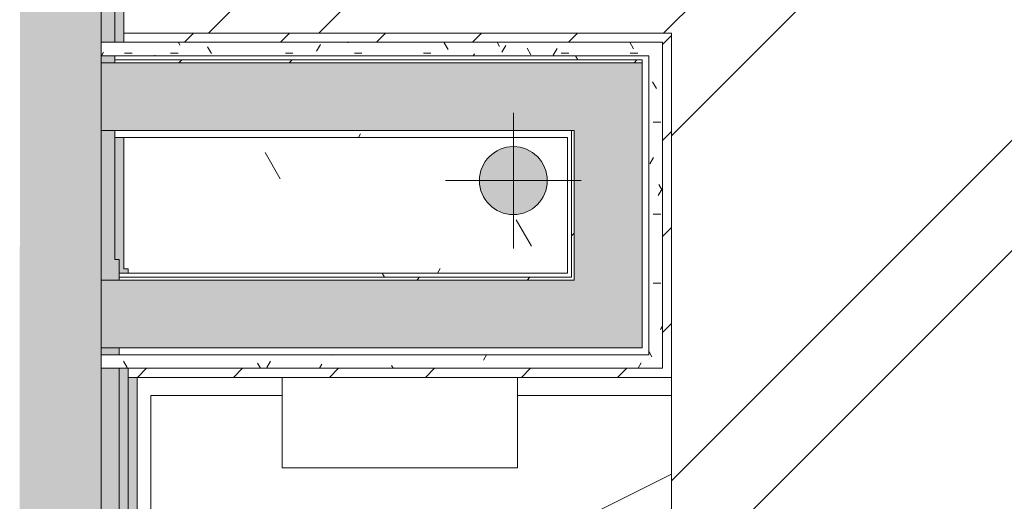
# Model space of a CAD drawing. Header units: millimetres. Extents: x -62758 to 78208, y -26429 to 33271.
# Tile 98 of 256: x -14009 to -12922, y -19850 to -19318. Entities that reach past the tile are written whole.
import ezdxf

# ---------------------------------------------------------------- set-up
doc = ezdxf.new("R2010")
doc.units = ezdxf.units.MM
for name, color, linetype, lineweight in [('A-FLOR', 192, 'Continuous', 18), ('A-FLOR-PATT', 8, 'Continuous', 18), ('A-GENM', 13, 'Continuous', 9), ('A-WALL', 113, 'Continuous', 18), ('A-WALL-PATT', 111, 'Continuous', 25), ('I-WALL', 2, 'Continuous', 18), ('P-PIPE', 3, 'Continuous', 9), ('P-PIPE-CNTR', 3, 'Continuous', 9), ('Q-CASE', 31, 'Continuous', 9)]:
    doc.layers.add(name, color=color, linetype=linetype, lineweight=lineweight)
pattern_1 = [(0, (0, 0), (812.8, 203.2), [33.528, -576.072, 33.528, -576.072, -3251.2]), (0, (0, 0), (812.8, 203.2), [-1219.2, 33.528, -1185.672, 33.528, -576.072, -1422.4]), (0, (0, 0), (812.8, 203.2), [-3048, 33.528, -372.872, 33.528, -982.472]), (120, (304.8, 101.6), (-582.3764, 602.3054), [33.528, -576.072, 33.528, -576.072, -3251.2]), (120, (304.8, 101.6), (-582.3764, 602.3054), [-1219.2, 33.528, -1185.672, 33.528, -576.072, -1422.4]), (120, (304.8, 101.6), (-582.3764, 602.3054), [-3048, 33.528, -372.872, 33.528, -982.472]), (240, (406.4, 508), (-230.4236, -805.5054), [33.528, -576.072, 33.528, -576.072, -3251.2]), (240, (406.4, 508), (-230.4236, -805.5054), [-1219.2, 33.528, -1185.672, 33.528, -576.072, -1422.4]), (240, (406.4, 508), (-230.4236, -805.5054), [-3048, 33.528, -372.872, 33.528, -982.472])]
pattern_2 = [(45, (0, 0), (-251.447, 251.447), []), (45, (0, 381), (-251.447, 251.447), [])]
pattern_3 = [(0, (0, 0), (406.4, 101.6), [33.528, -271.272, 33.528, -271.272, -1625.6]), (0, (0, 0), (406.4, 101.6), [-609.6, 33.528, -576.072, 33.528, -271.272, -711.2]), (0, (0, 0), (406.4, 101.6), [-1524, 33.528, -169.672, 33.528, -474.472]), (120, (152.4, 50.8), (-291.1882, 301.15272), [33.528, -271.272, 33.528, -271.272, -1625.6]), (120, (152.4, 50.8), (-291.1882, 301.15272), [-609.6, 33.528, -576.072, 33.528, -271.272, -711.2]), (120, (152.4, 50.8), (-291.1882, 301.15272), [-1524, 33.528, -169.672, 33.528, -474.472]), (240, (203.2, 254), (-115.2118, -402.75272), [33.528, -271.272, 33.528, -271.272, -1625.6]), (240, (203.2, 254), (-115.2118, -402.75272), [-609.6, 33.528, -576.072, 33.528, -271.272, -711.2]), (240, (203.2, 254), (-115.2118, -402.75272), [-1524, 33.528, -169.672, 33.528, -474.472])]
pattern_4 = [(0, (0, 0), (101.6, 25.4), [8.382, -67.818, 8.382, -67.818, -406.4]), (0, (0, 0), (101.6, 25.4), [-152.4, 8.382, -144.018, 8.382, -67.818, -177.8]), (0, (0, 0), (101.6, 25.4), [-381, 8.382, -42.418, 8.382, -118.618]), (120, (38.1, 12.7), (-72.797045, 75.28818), [8.382, -67.818, 8.382, -67.818, -406.4]), (120, (38.1, 12.7), (-72.797045, 75.28818), [-152.4, 8.382, -144.018, 8.382, -67.818, -177.8]), (120, (38.1, 12.7), (-72.797045, 75.28818), [-381, 8.382, -42.418, 8.382, -118.618]), (240, (50.8, 63.5), (-28.802955, -100.68818), [8.382, -67.818, 8.382, -67.818, -406.4]), (240, (50.8, 63.5), (-28.802955, -100.68818), [-152.4, 8.382, -144.018, 8.382, -67.818, -177.8]), (240, (50.8, 63.5), (-28.802955, -100.68818), [-381, 8.382, -42.418, 8.382, -118.618])]
pattern_5 = [(45, (0, 0), (-53.033, 53.033), [])]
pattern_6 = [(216.87, (635, 1587.5), (4762.4943, 3175.0085), [793.75, -7143.75]), (206.565, (1587.5, 1111.25), (-1587.501, -1587.499), [1774.88, -1774.88]), (198.435, (1587.5, 317.5), (-3174.997, -1587.503), [1004.024, -4016.09])]

# ---------------------------------------------------------------- blocks, each defined once
blk = doc.blocks.new('BE-PMSa-MOD-ESG-ESCOLA-EX-000-R_rvt-1-PLANTA DE IMPERMEABILIZAÇÃO - TÉRREO')
at = {"layer": 'P-PIPE'}
blk.add_hatch(color=8, dxfattribs=at).paths.add_polyline_path([(-13464.1, -19533.1), (-13454.4, -19531.8), (-13445.3, -19528), (-13437.6, -19522.1), (-13431.6, -19514.3), (-13427.9, -19505.3), (-13426.6, -19495.6), (-13427.9, -19485.8), (-13431.6, -19476.8), (-13437.6, -19469), (-13445.3, -19463.1), (-13454.4, -19459.3), (-13464.1, -19458.1), (-13473.8, -19459.3), (-13482.8, -19463.1), (-13490.6, -19469), (-13496.6, -19476.8), (-13500.3, -19485.8), (-13501.6, -19495.6), (-13500.3, -19505.3), (-13496.6, -19514.3), (-13490.6, -19522.1), (-13482.8, -19528), (-13473.8, -19531.8)])
at = {"layer": 'P-PIPE', "color": 81}
for start, end in [(0, 180), (180, 0)]:
    blk.add_arc((-13464.1, -19495.6), 37.5, start, end, dxfattribs=at)
at = {"layer": 'P-PIPE-CNTR', "color": 53}
for p, q in [((-13464.1, -19570.6), (-13464.1, -19420.6)), ((-13539.1, -19495.6), (-13389.1, -19495.6))]:
    blk.add_line(p, q, dxfattribs=at)
blk = doc.blocks.new('Componentes de gabinete 11 - Componentes de gabinete 10-4598821-PLANTA DE IMPERMEABILIZAÇÃO - TÉRREO')
at = {"layer": 'Q-CASE', "lineweight": 5}
h = blk.add_hatch(dxfattribs=at)
h.set_pattern_fill('FP_4', color=256, style=0, pattern_type=2)
h.set_pattern_definition(pattern_1)
h.paths.add_polyline_path([(-13645.7, -21312.9), (-13289.5, -21312.9), (-13289.5, -21292.9), (-13864.5, -21292.9), (-13864.5, -20575.4), (-13879.5, -20575.4), (-13878.6, -21312.9), (-13690.9, -21312.9)])
h.paths.add_polyline_path([(-13877.9, -20450.4), (-13864.5, -20450.4), (-13864.5, -19732.9), (-13719.5, -19732.9), (-13719.5, -19712.9), (-13879.5, -19712.9), (-13879.5, -20450.4)])
h.paths.add_polyline_path([(-13459.5, -19732.9), (-13289.5, -19732.9), (-13289.5, -19712.9), (-13459.5, -19712.9), (-13459.5, -19718.8)])
h = blk.add_hatch(dxfattribs=at)
h.set_pattern_fill('FP_45', color=256, style=0, pattern_type=2)
h.set_pattern_definition(pattern_6)
h.paths.add_polyline_path([(-13645.7, -21312.9), (-13289.5, -21312.9), (-13289.5, -21292.9), (-13864.5, -21292.9), (-13864.5, -20575.4), (-13879.5, -20575.4), (-13878.6, -21312.9), (-13690.9, -21312.9)])
h.paths.add_polyline_path([(-13877.9, -20450.4), (-13864.5, -20450.4), (-13864.5, -19732.9), (-13719.5, -19732.9), (-13719.5, -19712.9), (-13879.5, -19712.9), (-13879.5, -20450.4)])
h.paths.add_polyline_path([(-13459.5, -19732.9), (-13289.5, -19732.9), (-13289.5, -19712.9), (-13459.5, -19712.9), (-13459.5, -19718.8)])
h = blk.add_hatch(dxfattribs=at)
h.set_pattern_fill('FP_4', color=256, style=0, pattern_type=2)
h.set_pattern_definition(pattern_1)
h.paths.add_polyline_path([(-13577.7, -21292.9), (-13289.5, -21292.9), (-13289.5, -19732.9), (-13459.5, -19732.9), (-13459.5, -19812.9), (-13719.5, -19812.9), (-13719.5, -19732.9), (-13864.5, -19732.9), (-13864.5, -20450.4), (-13789.5, -20450.4), (-13789.5, -20575.4), (-13864.5, -20575.4), (-13864.5, -21292.9), (-13690.9, -21292.9)])
h.paths.add_polyline_path([(-13569.5, -21162.9), (-13608.3, -21157), (-13645.7, -21139.4), (-13680, -21110.5), (-13709.2, -21071.2), (-13731.6, -21023.4), (-13745.6, -20969.7), (-13748.9, -20930.9), (-13788.1, -20932.9), (-13793.6, -20935.2), (-13799.6, -20936), (-13805.5, -20935.2), (-13811.1, -20932.8), (-13817, -20927.7), (-13819.5, -20924.4), (-13821.8, -20918.9), (-13822.6, -20912.9), (-13821.8, -20907), (-13818.6, -20900.3), (-13815.8, -20896.7), (-13811.1, -20893), (-13805.3, -20890.6), (-13799.6, -20889.9), (-13793.6, -20890.6), (-13788.1, -20892.9), (-13748.9, -20894.9), (-13745.6, -20856.1), (-13731.6, -20802.4), (-13707.6, -20752.4), (-13680, -20715.4), (-13645.7, -20686.4), (-13608.3, -20668.8), (-13569.5, -20663), (-13530.8, -20668.8), (-13493.4, -20686.4), (-13459.1, -20715.4), (-13429.9, -20754.6), (-13407.5, -20802.4), (-13393.5, -20856.1), (-13388.7, -20912.9), (-13393.5, -20969.7), (-13407.5, -21023.4), (-13429.9, -21071.2), (-13459.1, -21110.5), (-13493.4, -21139.4), (-13530.8, -21157), (-13553.5, -21160.5)])
h.paths.add_polyline_path([(-13569.5, -20362.9), (-13608.3, -20357), (-13645.7, -20339.4), (-13680, -20310.5), (-13709.2, -20271.2), (-13731.6, -20223.4), (-13745.6, -20169.7), (-13748.9, -20130.3), (-13801.1, -20132.9), (-13806.6, -20135.2), (-13812.6, -20136), (-13822.1, -20133.7), (-13824.1, -20132.8), (-13828.8, -20129.2), (-13832.5, -20124.4), (-13834.8, -20118.9), (-13835.6, -20112.9), (-13834.8, -20107), (-13832.5, -20101.4), (-13826.2, -20094.7), (-13824.1, -20093), (-13818.3, -20090.6), (-13812.6, -20089.9), (-13806.6, -20090.6), (-13801.1, -20092.9), (-13748.9, -20095.6), (-13745.6, -20056.1), (-13731.6, -20002.4), (-13709.2, -19954.6), (-13680, -19915.4), (-13645.7, -19886.4), (-13608.3, -19868.8), (-13569.5, -19863), (-13529.7, -19869.3), (-13493.4, -19886.4), (-13459.1, -19915.4), (-13429.9, -19954.6), (-13407.5, -20002.4), (-13393.5, -20056.1), (-13388.7, -20112.9), (-13393.5, -20169.7), (-13407.5, -20223.4), (-13429.9, -20271.2), (-13459.1, -20310.5), (-13493.4, -20339.4), (-13530.8, -20357)])
h = blk.add_hatch(dxfattribs=at)
h.set_pattern_fill('FP_45', color=256, style=0, pattern_type=2)
h.set_pattern_definition(pattern_6)
h.paths.add_polyline_path([(-13577.7, -21292.9), (-13289.5, -21292.9), (-13289.5, -19732.9), (-13459.5, -19732.9), (-13459.5, -19812.9), (-13719.5, -19812.9), (-13719.5, -19732.9), (-13864.5, -19732.9), (-13864.5, -20450.4), (-13789.5, -20450.4), (-13789.5, -20575.4), (-13864.5, -20575.4), (-13864.5, -21292.9), (-13690.9, -21292.9)])
h.paths.add_polyline_path([(-13569.5, -21162.9), (-13608.3, -21157), (-13645.7, -21139.4), (-13680, -21110.5), (-13709.2, -21071.2), (-13731.6, -21023.4), (-13745.6, -20969.7), (-13748.9, -20930.9), (-13788.1, -20932.9), (-13793.6, -20935.2), (-13799.6, -20936), (-13805.5, -20935.2), (-13811.1, -20932.8), (-13817, -20927.7), (-13819.5, -20924.4), (-13821.8, -20918.9), (-13822.6, -20912.9), (-13821.8, -20907), (-13818.6, -20900.3), (-13815.8, -20896.7), (-13811.1, -20893), (-13805.3, -20890.6), (-13799.6, -20889.9), (-13793.6, -20890.6), (-13788.1, -20892.9), (-13748.9, -20894.9), (-13745.6, -20856.1), (-13731.6, -20802.4), (-13707.6, -20752.4), (-13680, -20715.4), (-13645.7, -20686.4), (-13608.3, -20668.8), (-13569.5, -20663), (-13530.8, -20668.8), (-13493.4, -20686.4), (-13459.1, -20715.4), (-13429.9, -20754.6), (-13407.5, -20802.4), (-13393.5, -20856.1), (-13388.7, -20912.9), (-13393.5, -20969.7), (-13407.5, -21023.4), (-13429.9, -21071.2), (-13459.1, -21110.5), (-13493.4, -21139.4), (-13530.8, -21157), (-13553.5, -21160.5)])
h.paths.add_polyline_path([(-13569.5, -20362.9), (-13608.3, -20357), (-13645.7, -20339.4), (-13680, -20310.5), (-13709.2, -20271.2), (-13731.6, -20223.4), (-13745.6, -20169.7), (-13748.9, -20130.3), (-13801.1, -20132.9), (-13806.6, -20135.2), (-13812.6, -20136), (-13822.1, -20133.7), (-13824.1, -20132.8), (-13828.8, -20129.2), (-13832.5, -20124.4), (-13834.8, -20118.9), (-13835.6, -20112.9), (-13834.8, -20107), (-13832.5, -20101.4), (-13826.2, -20094.7), (-13824.1, -20093), (-13818.3, -20090.6), (-13812.6, -20089.9), (-13806.6, -20090.6), (-13801.1, -20092.9), (-13748.9, -20095.6), (-13745.6, -20056.1), (-13731.6, -20002.4), (-13709.2, -19954.6), (-13680, -19915.4), (-13645.7, -19886.4), (-13608.3, -19868.8), (-13569.5, -19863), (-13529.7, -19869.3), (-13493.4, -19886.4), (-13459.1, -19915.4), (-13429.9, -19954.6), (-13407.5, -20002.4), (-13393.5, -20056.1), (-13388.7, -20112.9), (-13393.5, -20169.7), (-13407.5, -20223.4), (-13429.9, -20271.2), (-13459.1, -20310.5), (-13493.4, -20339.4), (-13530.8, -20357)])
at = {"layer": 'Q-CASE', "color": 133, "lineweight": 5}
for p, q in [((-13289.5, -19712.9), (-13289.5, -19732.9)), ((-13864.5, -20450.4), (-13864.5, -19732.9)), ((-13864.5, -19732.9), (-13719.5, -19732.9)), ((-13459.5, -19732.9), (-13289.5, -19732.9)), ((-13289.5, -21292.9), (-13289.5, -19732.9))]:
    blk.add_line(p, q, dxfattribs=at)
blk = doc.blocks.new('FX-ESPELHO10 - FX-ESPELHO-4598848-PLANTA DE IMPERMEABILIZAÇÃO - TÉRREO')
at = {"layer": 'A-GENM', "lineweight": 5}
blk.add_hatch(color=255, dxfattribs=at).paths.add_polyline_path([(-36599.5, -19987.5), (-36599.5, -19992.7), (-34999.5, -19992.7), (-34999.5, -19982.7), (-36599.5, -19982.7)])
at = {"layer": 'A-GENM', "color": 90}
for p, q in [((-34999.5, -19982.7), (-36599.5, -19982.7)), ((-34999.5, -19992.7), (-34999.5, -19982.7)), ((-36599.5, -19992.7), (-34999.5, -19992.7))]:
    blk.add_line(p, q, dxfattribs=at)
blk = doc.blocks.new('GR-DISPENSER-BIOVIS1 - TOALHEIRO NOBLE 2-4598851-PLANTA DE IMPERMEABILIZAÇÃO - TÉRREO')
at = {"layer": 'A-GENM', "color": 130, "lineweight": 5}
for p, q in [((-5, -12.5), (255, -12.5)), ((-5, -12.5), (-5, -112.5)), ((255, -12.5), (255, -112.5)), ((255, -112.5), (-5, -112.5))]:
    blk.add_line(p, q, dxfattribs=at)
blk = doc.blocks.new('BE-PMSa-MOD-ARQ-ESCOLA-EX-000-R_0056_rvt-1-PLANTA DE IMPERMEABILIZAÇÃO - TÉRREO')
at = {"layer": 'A-FLOR-PATT', "lineweight": 5}
h = blk.add_hatch(dxfattribs=at)
h.set_pattern_fill('FP_4', color=215, style=0, pattern_type=2)
h.set_pattern_definition(pattern_1)
h.paths.add_polyline_path([(-23334.5, -23172.9), (-23179.5, -23172.9), (-23179.5, -23012.9), (-23334.5, -23012.9), (-23334.5, -23049.7)])
h.paths.add_polyline_path([(-17234.5, -19597.9), (-16749.5, -19597.9), (-16749.5, -19592.9), (-16744.5, -19592.9), (-16744.5, -19447.9), (-17234.5, -19447.9), (-17234.5, -19533.1)])
h.paths.add_polyline_path([(-13404.5, -19597.9), (-13404.5, -19447.9), (-13894.5, -19447.9), (-13894.5, -19592.9), (-13889.5, -19592.9), (-13889.5, -19597.9), (-13426.6, -19597.9)])
h.paths.add_polyline_path([(-13464.1, -19533.1), (-13473.8, -19531.8), (-13482.8, -19528), (-13490.6, -19522.1), (-13496.6, -19514.3), (-13500.3, -19505.3), (-13501.6, -19495.6), (-13500.3, -19485.8), (-13496.6, -19476.8), (-13490.6, -19469), (-13482.8, -19463.1), (-13473.8, -19459.3), (-13464.1, -19458.1), (-13454.4, -19459.3), (-13445.3, -19463.1), (-13437.6, -19469), (-13431.6, -19476.8), (-13427.9, -19485.8), (-13426.6, -19495.6), (-13427.9, -19505.3), (-13431.6, -19514.3), (-13437.6, -19522.1), (-13445.3, -19528), (-13454.4, -19531.8)])
h.paths.add_polyline_path([(-17179.1, -19533.1), (-17188.8, -19531.8), (-17197.8, -19528), (-17205.6, -19522.1), (-17211.6, -19514.3), (-17215.3, -19505.3), (-17216.6, -19495.6), (-17215.3, -19485.8), (-17211.6, -19476.8), (-17205.6, -19469), (-17197.8, -19463.1), (-17188.8, -19459.3), (-17179.1, -19458.1), (-17169.4, -19459.3), (-17160.3, -19463.1), (-17152.6, -19469), (-17146.6, -19476.8), (-17142.9, -19485.8), (-17141.6, -19495.6), (-17142.9, -19505.3), (-17146.6, -19514.3), (-17152.6, -19522.1), (-17160.3, -19528), (-17169.4, -19531.8)])
h.paths.add_polyline_path([(-10054.9, -17740.9), (-10054.9, -17726.6), (-10166.5, -17726.6), (-10166.5, -17642.9), (-10322.6, -17642.9), (-10322.6, -17740.9), (-10059.9, -17740.9)])
h.paths.add_polyline_path([(-16707, -17540.4), (-16661.6, -17539.5), (-16661.6, -17532.9), (-16744.5, -17532.9), (-16744.5, -17540.4)])
h.paths.add_polyline_path([(-23152.7, -17540.4), (-23143.7, -17540.4), (-23143.7, -17532.9), (-23179.5, -17532.9), (-23179.5, -17540.4), (-23159.9, -17540.4)])
h.paths.add_polyline_path([(-26597, -17423.1), (-26582, -17423.1), (-26582, -17390.4), (-26627, -17390.4), (-26627, -17386.9), (-26582, -17386.9), (-26582, -15869.4), (-26627, -15869.4), (-26627, -15865.9), (-26582, -15865.9), (-26582, -15843.1), (-26737, -15843.1), (-26737, -15857.6), (-26669, -15857.6), (-26669, -15865.6), (-26695, -15865.6), (-26695, -15869.6), (-26669, -15869.6), (-26669, -15889.6), (-26737, -15889.6), (-26737, -17376.6), (-26669, -17376.6), (-26669, -17396.9), (-26695, -17396.9), (-26695, -17400.6), (-26669, -17400.6), (-26669, -17408.6), (-26737, -17408.6), (-26737, -17423.1), (-26623.2, -17423.1)])
at = {"layer": 'A-WALL', "lineweight": 5}
h = blk.add_hatch(color=9, dxfattribs=at)
h.paths.add_polyline_path([(-13905.8, -19582.9), (-13904.5, -19582.9), (-13904.9, -19440.4), (-13919.5, -19440.4), (-13919.5, -19582.9)])
h.paths.add_polyline_path([(-13919.5, -19365.4), (-13904.5, -19365.4), (-13904.5, -19357.9), (-13919.5, -19357.9)])
h.paths.add_polyline_path([(-13904.5, -19342.9), (-13904.5, -18742.9), (-13919.5, -18742.9), (-13919.5, -19342.9), (-13908.3, -19342.9)])
h.paths.add_polyline_path([(-13919.5, -17842.9), (-13904.5, -17842.9), (-13904.5, -17632.9), (-13919.5, -17617.9), (-13919.5, -17842.8)])
h = blk.add_hatch(color=50, dxfattribs=at)
h.paths.add_polyline_path([(-13894.5, -19592.9), (-13894.5, -19447.9), (-13904.5, -19447.9), (-13904.5, -19582.9), (-13899.5, -19582.9), (-13899.5, -19592.9), (-13896.2, -19592.9)])
h.paths.add_polyline_path([(-13904.5, -19342.9), (-13894.5, -19342.9), (-13894.5, -18742.9), (-13904.5, -18742.9), (-13904.5, -19342.6)])
h.paths.add_polyline_path([(-13904.5, -17842.9), (-13894.5, -17842.9), (-13894.5, -17642.9), (-13904.5, -17632.9), (-13904.5, -17842.9)])
at = {"layer": 'A-WALL-PATT', "lineweight": 5}
h = blk.add_hatch(color=251, dxfattribs=at)
h.paths.add_polyline_path([(-13919.5, -19567.9), (-13919.5, -18742.9), (-14009.5, -18742.9), (-14009.1, -19567.9), (-13932, -19567.9)])
h.paths.add_polyline_path([(-14009.5, -17842.9), (-13919.5, -17842.9), (-13919.5, -17617.9), (-14009.5, -17528.1), (-14009.5, -17689.2)])
h = blk.add_hatch(dxfattribs=at)
h.set_pattern_fill('FP_107', color=252, style=0, pattern_type=2)
h.set_pattern_definition(pattern_5)
h.paths.add_polyline_path([(-13299.5, -19342.9), (-13299.5, -19332.9), (-13894.5, -19332.9), (-13894.1, -19342.9), (-13308.9, -19342.9)])
h = blk.add_hatch(dxfattribs=at)
h.set_pattern_fill('FP_107', color=252, style=0, pattern_type=2)
h.set_pattern_definition(pattern_5)
h.paths.add_polyline_path([(-13289.5, -19712.9), (-13289.5, -19332.9), (-13299.5, -19332.9), (-13299.5, -19712.9), (-13292.9, -19712.9)])
h = blk.add_hatch(dxfattribs=at)
h.set_pattern_fill('FP_108', color=215, style=0, pattern_type=2)
h.set_pattern_definition(pattern_4)
h.paths.add_polyline_path([(-13322, -19357.9), (-13314.5, -19357.9), (-13314.5, -19342.9), (-13919.5, -19342.9), (-13919.5, -19357.9), (-13337.8, -19357.9)])
h = blk.add_hatch(dxfattribs=at)
h.set_pattern_fill('FP_108', color=215, style=0, pattern_type=2)
h.set_pattern_definition(pattern_4)
h.paths.add_polyline_path([(-13314.5, -19702.9), (-13299.5, -19702.2), (-13299.5, -19342.9), (-13314.5, -19342.9), (-13314.5, -19687.9)])
h = blk.add_hatch(dxfattribs=at)
h.set_pattern_fill('FP_73', color=255, style=0, pattern_type=2)
h.set_pattern_definition(pattern_3)
h.paths.add_polyline_path([(-13690.9, -19362.4), (-13322, -19362.4), (-13322.3, -19357.9), (-13904.5, -19357.9), (-13904.5, -19362.4), (-13893.2, -19362.4)])
for color, points in [(254, [(-13497.1, -19440.4), (-13397, -19440.4), (-13397, -19365.4), (-13919.5, -19365.4), (-13919.5, -19440.4), (-13690.9, -19440.4)]), (254, [(-13397, -19605.4), (-13322, -19605.4), (-13322, -19365.4), (-13397, -19365.4), (-13397, -19603.7)]), (251, [(-14009.5, -23192.9), (-13919.5, -23192.9), (-13919.5, -19567.9), (-14009.5, -19567.9), (-14009.5, -23177.9)]), (254, [(-13322, -19680.4), (-13322, -19605.4), (-13919.5, -19605.4), (-13919.5, -19680.4), (-13690.9, -19680.4)])]:
    blk.add_hatch(color=color, dxfattribs=at).paths.add_polyline_path(points)
h = blk.add_hatch(dxfattribs=at)
h.set_pattern_fill('FP_1', color=31, style=0, pattern_type=2)
h.set_pattern_definition(pattern_2)
h.paths.add_polyline_path([(-13397, -19365.4), (-13322, -19365.4), (-13322.1, -19362.4), (-13904.5, -19362.5), (-13904.5, -19365.4), (-13400, -19365.4)])
h = blk.add_hatch(dxfattribs=at)
h.set_pattern_fill('FP_73', color=255, style=0, pattern_type=2)
h.set_pattern_definition(pattern_3)
h.paths.add_polyline_path([(-13889.4, -19447.9), (-13404.5, -19447.9), (-13404.5, -19440.4), (-13904.5, -19440.4), (-13903.8, -19447.9), (-13894.5, -19447.9)])
h = blk.add_hatch(dxfattribs=at)
h.set_pattern_fill('FP_1', color=31, style=0, pattern_type=2)
h.set_pattern_definition(pattern_2)
h.paths.add_polyline_path([(-13400, -19602.4), (-13397, -19602.4), (-13397, -19440.4), (-13400, -19440.4), (-13400, -19597.9)])
h = blk.add_hatch(dxfattribs=at)
h.set_pattern_fill('FP_73', color=255, style=0, pattern_type=2)
h.set_pattern_definition(pattern_3)
h.paths.add_polyline_path([(-13464.1, -19602.4), (-13400, -19602.4), (-13400, -19597.9), (-13899.5, -19597.9), (-13899.5, -19602.4), (-13690.9, -19602.4)])
h = blk.add_hatch(dxfattribs=at)
h.set_pattern_fill('FP_1', color=31, style=0, pattern_type=2)
h.set_pattern_definition(pattern_2)
h.paths.add_polyline_path([(-13397, -19605.4), (-13397, -19602.4), (-13899.5, -19602.4), (-13899.5, -19605.4), (-13690.9, -19605.4)])
h = blk.add_hatch(dxfattribs=at)
h.set_pattern_fill('FP_108', color=215, style=0, pattern_type=2)
h.set_pattern_definition(pattern_4)
h.paths.add_polyline_path([(-13919.5, -19702.9), (-13314.5, -19702.9), (-13314.5, -19687.9), (-13919.5, -19687.9), (-13919.5, -19700.4)])
h = blk.add_hatch(dxfattribs=at)
h.set_pattern_fill('FP_107', color=252, style=0, pattern_type=2)
h.set_pattern_definition(pattern_5)
h.paths.add_polyline_path([(-13690.9, -19712.9), (-13299.5, -19712.9), (-13299.5, -19702.9), (-13889.5, -19702.9), (-13889.5, -19712.9), (-13719.5, -19712.9)])
at = {"layer": 'I-WALL', "lineweight": 5}
h = blk.add_hatch(color=9, dxfattribs=at)
h.paths.add_polyline_path([(-13899.5, -23177.9), (-13899.5, -22267.9), (-13919.5, -22267.9), (-13919.5, -23177.9)])
h.paths.add_polyline_path([(-13919.5, -22237.9), (-13899.5, -22237.9), (-13899.5, -21342.9), (-13919.5, -21342.9), (-13919.5, -21901.1)])
h.paths.add_polyline_path([(-13919.5, -21312.9), (-13899.5, -21312.7), (-13899.5, -19702.9), (-13919.5, -19702.9), (-13919.5, -21135.3)])
h.paths.add_polyline_path([(-13919.5, -19687.9), (-13899.5, -19687.7), (-13899.5, -19680.4), (-13919.5, -19680.4), (-13919.5, -19687.1)])
h.paths.add_polyline_path([(-13899.5, -19605.4), (-13899.5, -19582.9), (-13919.5, -19582.9), (-13919.5, -19605.4)])
at = {"layer": 'I-WALL'}
h = blk.add_hatch(color=10, dxfattribs=at)
h.paths.add_polyline_path([(-13889.5, -23167.9), (-13889.5, -22267.9), (-13899.5, -22267.9), (-13899.5, -23167.9)])
h.paths.add_polyline_path([(-13889.5, -22237.9), (-13889.5, -21342.9), (-13899.5, -21342.9), (-13899.5, -22237.9)])
h.paths.add_polyline_path([(-13889.5, -21312.9), (-13889.7, -19702.9), (-13899.5, -19702.9), (-13899.5, -21312.9)])
h.paths.add_polyline_path([(-13899.5, -19597.9), (-13889.5, -19597.9), (-13889.5, -19592.9), (-13899.5, -19592.9)])
at = {"layer": 'A-WALL', "color": 130, "lineweight": 5}
for p, q in [((-13919.5, -19342.9), (-13919.5, -18742.9)), ((-13904.5, -19342.9), (-13904.5, -18742.9)), ((-13894.5, -19332.9), (-13894.5, -19342.9)), ((-13919.5, -19357.9), (-13919.5, -19342.9)), ((-13904.5, -19342.9), (-13919.5, -19342.9)), ((-13919.5, -19342.9), (-13919.5, -19357.9)), ((-13894.5, -19342.9), (-13904.5, -19342.9)), ((-13894.5, -19342.9), (-13314.5, -19342.9)), ((-13314.5, -19342.9), (-13299.5, -19342.9)), ((-13299.5, -19702.9), (-13299.5, -19342.9)), ((-13919.5, -19365.4), (-13919.5, -19357.9)), ((-13919.5, -19357.9), (-13904.5, -19357.9)), ((-13904.5, -19362.4), (-13904.5, -19357.9)), ((-13894.5, -19357.9), (-13904.5, -19357.9)), ((-13904.5, -19357.9), (-13904.5, -19362.4)), ((-13904.5, -19357.9), (-13894.5, -19357.9)), ((-13404.5, -19357.9), (-13894.5, -19357.9)), ((-13894.5, -19357.9), (-13404.5, -19357.9)), ((-13404.5, -19357.9), (-13322, -19357.9)), ((-13314.5, -19357.9), (-13322, -19357.9)), ((-13322, -19357.9), (-13314.5, -19357.9)), ((-13314.5, -19597.9), (-13314.5, -19357.9)), ((-13314.5, -19357.9), (-13314.5, -19597.9)), ((-13919.5, -19440.4), (-13919.5, -19365.4)), ((-13904.5, -19365.4), (-13919.5, -19365.4)), ((-13919.5, -19365.4), (-13919.5, -19440.4)), ((-13904.5, -19365.4), (-13904.5, -19362.4)), ((-13904.5, -19362.4), (-13894.5, -19362.4)), ((-13904.5, -19362.4), (-13904.5, -19365.4)), ((-13904.5, -19365.4), (-13894.5, -19365.4)), ((-13894.5, -19362.4), (-13404.5, -19362.4)), ((-13894.5, -19365.4), (-13404.5, -19365.4)), ((-13404.5, -19362.4), (-13322, -19362.4)), ((-13404.5, -19365.4), (-13397, -19365.4)), ((-13397, -19365.4), (-13322, -19365.4)), ((-13322, -19365.4), (-13322, -19362.4)), ((-13322, -19362.4), (-13322, -19365.4)), ((-13322, -19597.9), (-13322, -19365.4)), ((-13919.5, -19567.9), (-13919.5, -19440.4)), ((-13919.5, -19440.4), (-13904.5, -19440.4)), ((-13904.5, -19447.9), (-13904.5, -19440.4)), ((-13904.5, -19440.4), (-13904.5, -19447.9)), ((-13904.5, -19440.4), (-13894.5, -19440.4)), ((-13894.5, -19440.4), (-13404.5, -19440.4)), ((-13404.5, -19440.4), (-13400, -19440.4)), ((-13400, -19597.9), (-13400, -19440.4)), ((-13400, -19440.4), (-13397, -19440.4)), ((-13397, -19597.9), (-13397, -19440.4)), ((-13904.5, -19567.9), (-13904.5, -19447.9)), ((-13904.5, -19447.9), (-13894.5, -19447.9)), ((-13919.5, -19582.9), (-13919.5, -19567.9)), ((-13904.5, -19582.9), (-13904.5, -19567.9)), ((-13919.5, -19592.9), (-13919.5, -19582.9)), ((-13904.5, -19582.9), (-13899.5, -19582.9)), ((-13899.5, -19592.9), (-13899.5, -19582.9)), ((-13919.5, -19592.9), (-13919.5, -19605.4)), ((-13899.5, -19592.9), (-13899.5, -19597.9)), ((-13899.5, -19597.9), (-13899.5, -19602.4)), ((-13899.5, -19597.9), (-13889.5, -19597.9)), ((-13899.5, -19602.4), (-13899.5, -19597.9)), ((-13400, -19597.9), (-13400, -19602.4)), ((-13397, -19597.9), (-13397, -19602.4)), ((-13322, -19597.9), (-13322, -19605.4)), ((-13919.5, -19605.4), (-13919.5, -19680.4)), ((-13919.5, -19605.4), (-13899.5, -19605.4)), ((-13919.5, -19680.4), (-13919.5, -19605.4)), ((-13899.5, -19602.4), (-13899.5, -19605.4)), ((-13899.5, -19602.4), (-13889.5, -19602.4)), ((-13899.5, -19605.4), (-13899.5, -19602.4)), ((-13899.5, -19605.4), (-13889.5, -19605.4)), ((-13889.5, -19602.4), (-13400, -19602.4)), ((-13889.5, -19605.4), (-13397, -19605.4)), ((-13397, -19602.4), (-13397, -19605.4)), ((-13322, -19605.4), (-13322, -19680.4)), ((-13919.5, -19680.4), (-13919.5, -19687.9)), ((-13919.5, -19680.4), (-13899.5, -19680.4)), ((-13899.5, -19680.4), (-13899.5, -19687.9)), ((-13899.5, -19687.9), (-13899.5, -19680.4)), ((-13899.5, -19680.4), (-13889.5, -19680.4)), ((-13889.5, -19680.4), (-13322, -19680.4)), ((-13314.5, -19687.9), (-13314.5, -19680.4)), ((-13314.5, -19680.4), (-13314.5, -19687.9)), ((-13919.5, -19687.9), (-13919.5, -19702.9)), ((-13899.5, -19687.9), (-13919.5, -19687.9)), ((-13919.5, -19687.9), (-13919.5, -19702.9)), ((-13899.5, -19687.9), (-13889.5, -19687.9)), ((-13889.5, -19687.9), (-13899.5, -19687.9)), ((-13889.5, -19687.9), (-13314.5, -19687.9)), ((-13314.5, -19687.9), (-13889.5, -19687.9)), ((-13919.5, -19702.9), (-13919.5, -21312.9)), ((-13919.5, -19702.9), (-13899.5, -19702.9)), ((-13899.5, -19702.9), (-13899.5, -21312.9)), ((-13899.5, -19702.9), (-13889.5, -19702.9)), ((-13889.5, -19702.9), (-13314.5, -19702.9)), ((-13889.5, -19702.9), (-13889.5, -19712.9)), ((-13299.5, -19702.9), (-13314.5, -19702.9))]:
    blk.add_line(p, q, dxfattribs=at)
at = {"layer": 'A-WALL', "color": 90, "lineweight": 9}
for p, q in [((-13894.5, -19332.9), (-13894.5, -18762.9)), ((-13314.5, -19332.9), (-13894.5, -19332.9)), ((-13299.5, -19332.9), (-13314.5, -19332.9)), ((-13289.5, -19332.9), (-13299.5, -19332.9)), ((-13289.5, -19712.9), (-13289.5, -19332.9)), ((-13894.5, -19592.9), (-13894.5, -19447.9)), ((-13889.5, -19712.9), (-13314.5, -19712.9)), ((-13314.5, -19712.9), (-13299.5, -19712.9)), ((-13299.5, -19712.9), (-13289.5, -19712.9))]:
    blk.add_line(p, q, dxfattribs=at)
at = {"layer": 'A-WALL', "color": 170, "lineweight": 5}
blk.add_line((-13314.5, -19597.9), (-13314.5, -19680.4), dxfattribs=at)
at = {"layer": 'I-WALL', "color": 90, "lineweight": 9}
for p, q in [((-13894.5, -19447.9), (-13404.5, -19447.9)), ((-13404.5, -19447.9), (-13404.5, -19597.9)), ((-13889.5, -19592.9), (-13894.5, -19592.9)), ((-13889.5, -19597.9), (-13889.5, -19592.9)), ((-13404.5, -19597.9), (-13889.5, -19597.9)), ((-13889.5, -21312.9), (-13889.5, -19712.9))]:
    blk.add_line(p, q, dxfattribs=at)
at = {"layer": 'A-GENM', "color": 170, "lineweight": 5, "rotation": 90.00000000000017}
blk.add_blockref('FX-ESPELHO10 - FX-ESPELHO-4598848-PLANTA DE IMPERMEABILIZAÇÃO - TÉRREO', (-33872.3, 15286.6), dxfattribs=at)
at = {"layer": 'A-GENM', "color": 170, "lineweight": 5}
blk.add_blockref('GR-DISPENSER-BIOVIS1 - TOALHEIRO NOBLE 2-4598851-PLANTA DE IMPERMEABILIZAÇÃO - TÉRREO', (-13714.5, -19700.4), dxfattribs=at)
at = {"layer": 'Q-CASE', "color": 170, "lineweight": 5}
blk.add_blockref('Componentes de gabinete 11 - Componentes de gabinete 10-4598821-PLANTA DE IMPERMEABILIZAÇÃO - TÉRREO', (0, 0), dxfattribs=at)

msp = doc.modelspace()

# ---------------------------------------------------------------- hatches: boundary and pattern name
at = {"layer": 'A-FLOR'}
h = msp.add_hatch(dxfattribs=at)
h.set_pattern_fill('FP_2', color=1, style=0, pattern_type=2)
h.set_pattern_definition(pattern_2)
h.paths.add_polyline_path([(-10191.5, -23167.9), (-10191.5, -23020.1), (-10054.9, -23020.1), (-10054.9, -22267.9), (-11404.9, -22267.9), (-11404.9, -22317.9), (-11394.9, -22317.9), (-11394.9, -22367.9), (-10884.9, -22367.9), (-10884.9, -22357.9), (-10873.9, -22357.9), (-10873.9, -22337.9), (-10984.9, -22337.9), (-10984.9, -22318.9), (-10854.9, -22318.9), (-10854.9, -22357.9), (-10844.9, -22357.9), (-10844.9, -22367.9), (-10804.9, -22367.9), (-10804.9, -22407.9), (-10844.9, -22407.9), (-10844.9, -22417.9), (-10854.9, -22417.9), (-10854.9, -22456.9), (-10984.9, -22456.9), (-10984.9, -22437.9), (-10873.9, -22436.9), (-10873.9, -22417.9), (-10884.9, -22417.9), (-10884.9, -22407.9), (-11404.9, -22407.9), (-11404.9, -22367.9), (-11434.9, -22367.9), (-11434.9, -22042.9), (-11394.9, -22042.9), (-11394.9, -22092.9), (-11404.9, -22092.9), (-11404.9, -22237.9), (-10054.9, -22237.9), (-10054.9, -21342.9), (-11404.9, -21342.9), (-11404.9, -21392.9), (-11394.9, -21392.9), (-11394.9, -21442.9), (-10884.9, -21442.9), (-10884.9, -21432.9), (-10873.9, -21432.9), (-10873.9, -21412.9), (-10984.9, -21412.9), (-10984.9, -21393.9), (-10854.9, -21393.9), (-10854.9, -21432.9), (-10844.9, -21432.9), (-10844.9, -21442.9), (-10804.9, -21442.9), (-10804.9, -21482.9), (-10844.9, -21482.9), (-10844.9, -21492.9), (-10854.9, -21492.9), (-10854.9, -21531.9), (-10984.9, -21531.9), (-10984.9, -21512.9), (-10873.9, -21511.9), (-10873.9, -21492.9), (-10884.9, -21492.9), (-10884.9, -21482.9), (-11404.9, -21482.9), (-11404.9, -21442.9), (-11434.9, -21442.9), (-11434.9, -21117.9), (-11394.9, -21117.9), (-11394.9, -21167.9), (-11404.9, -21167.9), (-11404.9, -21312.9), (-10864.9, -21312.9), (-10864.9, -21212.9), (-10594.9, -21212.9), (-10594.9, -21312.9), (-10054.9, -21312.9), (-10054.9, -20417.9), (-11404.9, -20417.9), (-11404.9, -20467.9), (-11394.9, -20467.9), (-11394.9, -20517.9), (-10884.9, -20517.9), (-10884.9, -20507.9), (-10873.9, -20507.9), (-10873.9, -20487.9), (-10984.9, -20487.9), (-10984.9, -20468.9), (-10854.9, -20468.9), (-10854.9, -20507.9), (-10844.9, -20507.9), (-10844.9, -20517.9), (-10804.9, -20517.9), (-10804.9, -20557.9), (-10844.9, -20557.9), (-10844.9, -20567.9), (-10854.9, -20567.9), (-10854.9, -20606.9), (-10984.9, -20606.9), (-10984.9, -20587.9), (-10873.9, -20586.9), (-10873.9, -20567.9), (-10884.9, -20567.9), (-10884.9, -20557.9), (-11404.9, -20557.9), (-11404.9, -20517.9), (-11434.9, -20517.9), (-11434.9, -20192.9), (-11394.9, -20192.9), (-11394.9, -20242.9), (-11404.9, -20242.9), (-11404.9, -20387.9), (-10864.9, -20387.9), (-10864.9, -20287.9), (-10594.9, -20287.9), (-10594.9, -20387.9), (-10054.9, -20387.9), (-10054.9, -19492.9), (-11404.9, -19492.9), (-11404.9, -19542.9), (-11394.9, -19542.9), (-11394.9, -19592.9), (-10884.9, -19592.9), (-10884.9, -19582.9), (-10873.9, -19582.9), (-10873.9, -19562.9), (-10984.9, -19562.9), (-10984.9, -19543.9), (-10854.9, -19543.9), (-10854.9, -19582.9), (-10844.9, -19582.9), (-10844.9, -19592.9), (-10804.9, -19592.9), (-10804.9, -19632.9), (-10844.9, -19632.9), (-10844.9, -19642.9), (-10854.9, -19642.9), (-10854.9, -19681.9), (-10984.9, -19681.9), (-10984.9, -19662.9), (-10873.9, -19661.9), (-10873.9, -19642.9), (-10884.9, -19642.9), (-10884.9, -19632.9), (-11404.9, -19632.9), (-11404.9, -19592.9), (-11434.9, -19592.9), (-11434.9, -19462.9), (-10054.9, -19462.9), (-10054.9, -19200.7), (-10085.6, -19197.2), (-10093.5, -19192.8), (-10177.2, -19184.5), (-10196.4, -19180.2), (-10236.2, -19165), (-10275, -19147.2), (-10301, -19133.6), (-10326.3, -19118.8), (-10352.5, -19099.4), (-10374.9, -19075.7), (-10385.4, -19060.4), (-10393.4, -19043.7), (-10397.4, -19029.8), (-10398.5, -19015.4), (-10397.4, -19001), (-10393.4, -18987.1), (-10384.6, -18969.3), (-10374.9, -18955.2), (-10352.5, -18931.5), (-10326.3, -18912), (-10301, -18897.3), (-10275, -18883.6), (-10236.2, -18865.8), (-10186.9, -18848), (-10166.5, -18845.2), (-10090.2, -18836.6), (-10085.6, -18833.6), (-10054.9, -18830.1), (-10054.9, -18567.9), (-10462.8, -18567.9), (-10462.8, -18537.9), (-10054.9, -18537.9), (-10054.9, -18275.7), (-10085.6, -18272.2), (-10093.5, -18267.8), (-10177.2, -18259.5), (-10196.4, -18255.2), (-10236.2, -18240), (-10275, -18222.2), (-10301, -18208.6), (-10326.3, -18193.8), (-10352.5, -18174.4), (-10374.9, -18150.7), (-10385.4, -18135.4), (-10393.4, -18118.7), (-10397.4, -18104.8), (-10398.5, -18090.4), (-10396.3, -18072.1), (-10393.4, -18062.1), (-10385.4, -18045.5), (-10374.9, -18030.2), (-10352.5, -18006.5), (-10326.3, -17987), (-10301, -17972.3), (-10275, -17958.6), (-10236.2, -17940.8), (-10186.9, -17923), (-10166.5, -17920.2), (-10090.2, -17911.6), (-10085.6, -17908.6), (-10054.9, -17905.1), (-10055.1, -17855.9), (-10437.6, -17855.9), (-10437.6, -17642.9), (-12964.5, -17642.9), (-12964.5, -18532.9), (-12994.5, -18532.9), (-12994.5, -17642.9), (-13894.5, -17642.9), (-13894.5, -17822.9), (-13879.5, -17822.9), (-13879.5, -17872.9), (-13894.5, -17872.9), (-13894.5, -17882.9), (-13154.5, -17882.9), (-13154.5, -17872.9), (-13143.5, -17872.9), (-13143.5, -17852.9), (-13254.5, -17852.9), (-13254.5, -17833.9), (-13124.5, -17833.9), (-13124.5, -17872.9), (-13114.5, -17872.9), (-13114.5, -17882.9), (-13074.5, -17882.9), (-13074.5, -17912.9), (-13114.5, -17912.9), (-13114.5, -17922.9), (-13124.5, -17922.9), (-13124.5, -17961.9), (-13254.5, -17961.9), (-13254.5, -17942.9), (-13143.5, -17941.9), (-13143.5, -17922.9), (-13154.5, -17922.9), (-13154.5, -17912.9), (-13894.5, -17912.9), (-13894.5, -18712.9), (-13879.5, -18712.9), (-13879.5, -18762.9), (-13894.5, -18762.9), (-13894.5, -19332.9), (-13289.5, -19332.9), (-13289.5, -21312.9), (-12509.5, -21312.9), (-12509.5, -21442.9), (-12539.5, -21442.9), (-12539.5, -21482.9), (-13059.5, -21482.9), (-13059.5, -21492.9), (-13070.5, -21492.9), (-13070.5, -21512.9), (-12959.5, -21512.9), (-12959.5, -21531.9), (-13089.5, -21531.9), (-13089.5, -21492.9), (-13099.5, -21492.9), (-13099.5, -21482.9), (-13139.5, -21482.9), (-13139.5, -21442.9), (-13099.5, -21442.9), (-13099.5, -21432.9), (-13089.5, -21432.9), (-13089.5, -21393.9), (-12959.5, -21393.9), (-12959.5, -21412.9), (-13070.5, -21413.9), (-13070.5, -21432.9), (-13059.5, -21432.9), (-13059.5, -21442.9), (-12549.5, -21442.9), (-12549.5, -21392.9), (-12539.5, -21392.9), (-12539.5, -21342.9), (-13889.5, -21342.9), (-13889.5, -22237.9), (-12539.5, -22237.9), (-12539.5, -22092.9), (-12549.5, -22092.9), (-12549.5, -22042.9), (-12509.5, -22042.9), (-12509.5, -22367.9), (-12539.5, -22367.9), (-12539.5, -22407.9), (-13059.5, -22407.9), (-13059.5, -22417.9), (-13070.5, -22417.9), (-13070.5, -22437.9), (-12959.5, -22437.9), (-12959.5, -22456.9), (-13089.5, -22456.9), (-13089.5, -22417.9), (-13099.5, -22417.9), (-13099.5, -22407.9), (-13139.5, -22407.9), (-13139.5, -22367.9), (-13099.5, -22367.9), (-13099.5, -22357.9), (-13089.5, -22357.9), (-13089.5, -22318.9), (-12959.5, -22318.9), (-12959.5, -22337.9), (-13070.5, -22338.9), (-13070.5, -22357.9), (-13059.5, -22357.9), (-13059.5, -22367.9), (-12549.5, -22367.9), (-12549.5, -22317.9), (-12539.5, -22317.9), (-12539.5, -22267.9), (-13889.5, -22267.9), (-13889.5, -23167.9), (-12539.5, -23167.9), (-12539.5, -23017.9), (-12549.5, -23017.9), (-12549.5, -22967.9), (-12509.5, -22967.9), (-12509.5, -23167.9), (-11434.9, -23167.9), (-11434.9, -22967.9), (-11394.9, -22967.9), (-11394.9, -23017.9), (-11404.9, -23017.9), (-11404.9, -23167.9), (-10625.5, -23167.9)])
h.paths.add_polyline_path([(-13531.4, -21157.1), (-13530.8, -21157), (-13531.2, -21157)])
h.paths.add_polyline_path([(-13494.9, -21140.1), (-13493.4, -21139.4), (-13494.1, -21139.4)])
h.paths.add_polyline_path([(-13461.9, -21112.8), (-13459.1, -21110.5), (-13460, -21110.5)])
h.paths.add_polyline_path([(-13434, -21076.7), (-13429.9, -21071.2), (-13431.1, -21071.2)])
h.paths.add_polyline_path([(-10083.7, -21050.8), (-10196.5, -21050.4), (-10202.9, -21048.4), (-10209.9, -21045), (-10300.6, -21045), (-10307.2, -21047.3), (-10316.1, -21048.3), (-10592.2, -21047.1), (-10612.6, -21044.6), (-10640.7, -21033.9), (-10665.3, -21016.6), (-10685, -20993.9), (-10699.2, -20964.6), (-10705.3, -20937.7), (-10708, -20904.1), (-10708.8, -20858), (-10708.2, -20831.6), (-10705, -20791.6), (-10698.6, -20763.5), (-10685, -20736.6), (-10665.3, -20713.9), (-10640.6, -20696.6), (-10612.5, -20685.9), (-10582.7, -20682.3), (-10307.2, -20683.2), (-10298.7, -20686), (-10208.7, -20685), (-10203.3, -20681.5), (-10191.5, -20680), (-10076, -20680.5), (-10069.3, -20684.4), (-10065.5, -20691.1), (-10065, -20695), (-10065, -21034.5), (-10066.1, -21038.8), (-10071.3, -21046.1), (-10079.2, -21050.2)])
h.paths.add_polyline_path([(-13412.4, -21033.8), (-13407.5, -21023.4), (-13400.9, -20997.9), (-13409, -21023.4)])
h.paths.add_polyline_path([(-13726.7, -21033.8), (-13738.2, -20997.9), (-13731.6, -21023.4)])
h.paths.add_polyline_path([(-13397.7, -20985.8), (-13393.5, -20969.7), (-13393.5, -20958.4), (-13395.2, -20969.7)])
h.paths.add_polyline_path([(-13741.4, -20985.8), (-13747.7, -20944.6), (-13745.6, -20969.7)])
h.paths.add_polyline_path([(-13390.5, -20934.5), (-13388.7, -20912.9), (-13390.5, -20891.4), (-13390.5, -20912.9)])
h.paths.add_polyline_path([(-13748.8, -20893.9), (-13748.6, -20893.2), (-13748.7, -20893.2)])
h.paths.add_polyline_path([(-13747.7, -20881.2), (-13741.4, -20840), (-13745.6, -20856.1)])
h.paths.add_polyline_path([(-13391.4, -20881.2), (-13393.5, -20856.1), (-13397.7, -20840), (-13393.5, -20867.4)])
h.paths.add_polyline_path([(-13738.2, -20827.9), (-13726.7, -20792), (-13731.6, -20802.4)])
h.paths.add_polyline_path([(-13400.9, -20827.9), (-13407.5, -20802.4), (-13412.4, -20792), (-13407.5, -20807.2)])
h.paths.add_polyline_path([(-13419.4, -20777), (-13431.5, -20752.4), (-13431.1, -20754.6), (-13429.9, -20757)])
h.paths.add_polyline_path([(-13531.4, -20357.1), (-13530.8, -20357), (-13531.2, -20357)])
h.paths.add_polyline_path([(-13494.9, -20340.1), (-13493.4, -20339.4), (-13494.1, -20339.4)])
h.paths.add_polyline_path([(-13461.9, -20312.8), (-13459.1, -20310.5), (-13460, -20310.5)])
h.paths.add_polyline_path([(-13434, -20276.7), (-13429.9, -20271.2), (-13431.1, -20271.2)])
h.paths.add_polyline_path([(-13412.4, -20233.8), (-13407.5, -20223.4), (-13400.9, -20197.9), (-13409, -20223.4)])
h.paths.add_polyline_path([(-13726.7, -20233.8), (-13738.2, -20197.9), (-13730.1, -20226.6)])
h.paths.add_polyline_path([(-13397.7, -20185.8), (-13393.5, -20169.7), (-13393.5, -20158.4), (-13395.2, -20169.7)])
h.paths.add_polyline_path([(-13741.4, -20185.8), (-13747.7, -20144.6), (-13745.6, -20169.7), (-13743.4, -20178)])
h.paths.add_polyline_path([(-13390.5, -20134.5), (-13388.7, -20112.9), (-13390.5, -20091.4), (-13390.5, -20112.9)])
h.paths.add_polyline_path([(-10114.6, -20125.8), (-10196.5, -20125.4), (-10202.9, -20123.4), (-10209.9, -20120), (-10300.6, -20120), (-10307.2, -20122.3), (-10319.2, -20123.3), (-10592.2, -20122.1), (-10612.6, -20119.6), (-10640.7, -20108.9), (-10665.3, -20091.6), (-10685, -20068.9), (-10699.2, -20039.6), (-10705.3, -20012.7), (-10708, -19979.1), (-10708.8, -19933), (-10708.2, -19906.6), (-10705, -19866.6), (-10698.6, -19838.5), (-10685, -19811.6), (-10665.3, -19788.9), (-10640.6, -19771.6), (-10612.5, -19760.9), (-10582.7, -19757.3), (-10307.2, -19758.2), (-10298.7, -19761), (-10208.7, -19760), (-10203.3, -19756.5), (-10191.5, -19755), (-10076, -19755.5), (-10069.3, -19759.4), (-10065.5, -19766.1), (-10065, -19770), (-10065, -20109.5), (-10066.1, -20113.8), (-10071.3, -20121.1), (-10079.2, -20125.2), (-10083.7, -20125.8), (-10103.7, -20125.8)])
h.paths.add_polyline_path([(-13747.7, -20081.2), (-13741.4, -20040), (-13745.6, -20056.1)])
h.paths.add_polyline_path([(-13391.4, -20081.2), (-13393.5, -20056.1), (-13397.7, -20040), (-13393.5, -20067.4)])
h.paths.add_polyline_path([(-13400.9, -20027.9), (-13407.5, -20002.4), (-13412.4, -19992), (-13407.5, -20007.2)])
h.paths.add_polyline_path([(-13738.2, -20027.9), (-13726.7, -19992), (-13731.6, -20002.4)])
h.paths.add_polyline_path([(-13419.4, -19977), (-13429.9, -19954.6), (-13431.1, -19954.6), (-13429.9, -19957)])

# ---------------------------------------------------------------- block references
at = {"lineweight": 5}
for name in ['BE-PMSa-MOD-ARQ-ESCOLA-EX-000-R_0056_rvt-1-PLANTA DE IMPERMEABILIZAÇÃO - TÉRREO', 'BE-PMSa-MOD-ESG-ESCOLA-EX-000-R_rvt-1-PLANTA DE IMPERMEABILIZAÇÃO - TÉRREO']:
    msp.add_blockref(name, (0, 0), dxfattribs=at)

doc.saveas('drawing.dxf')
